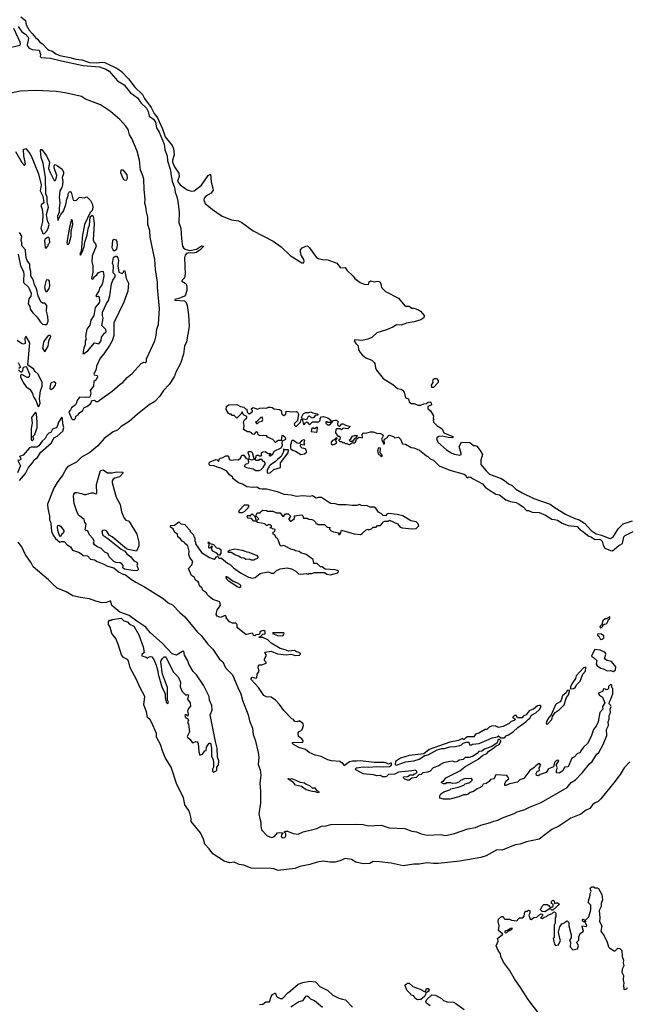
# Model space of a CAD drawing. Extents: x 2029826 to 2248070, y 228728 to 402406.
# Tile 187 of 256: x 2135032 to 2141760, y 308307 to 319212. Entities that reach past the tile are written whole.
import ezdxf

# ---------------------------------------------------------------- set-up
doc = ezdxf.new("R2010")
doc.units = 0

msp = doc.modelspace()

# ---------------------------------------------------------------- linework, layer by layer
at = {"layer": '0CON10XD'}
for points in [[(2135046, 319245), (2135097, 319205), (2135105, 319155), (2135138, 319095), (2135171, 319061), (2135205, 319014), (2135227, 318997), (2135255, 318962), (2135284, 318944), (2135338, 318885), (2135355, 318874), (2135388, 318868), (2135430, 318835), (2135475, 318816), (2135587, 318793), (2135654, 318775), (2135719, 318769), (2135805, 318739), (2135885, 318734), (2135945, 318742), (2135975, 318737), (2136118, 318668), (2136158, 318638), (2136236, 318556), (2136306, 318465), (2136390, 318385), (2136415, 318340), (2136488, 318238), (2136519, 318175), (2136556, 318126), (2136613, 318005), (2136641, 317915), (2136719, 317819), (2136734, 317785), (2136742, 317715), (2136724, 317655), (2136724, 317635), (2136745, 317582), (2136792, 317512), (2136796, 317475), (2136780, 317425), (2136785, 317411), (2136808, 317385), (2136885, 317327), (2136935, 317312), (2136965, 317316), (2137045, 317378), (2137118, 317485), (2137145, 317502), (2137152, 317415), (2137172, 317345), (2137173, 317325), (2137150, 317290), (2137094, 317256), (2137074, 317235), (2137069, 317215), (2137085, 317175), (2137165, 317110), (2137275, 317038), (2137376, 316995), (2137455, 316984), (2137491, 316965), (2137615, 316875), (2137840, 316760), (2137926, 316696), (2138025, 316599), (2138155, 316518), (2138175, 316520), (2138180, 316535), (2138178, 316555), (2138149, 316605), (2138140, 316640), (2138142, 316665), (2138158, 316685), (2138200, 316705), (2138217, 316707), (2138242, 316685), (2138319, 316579), (2138338, 316568), (2138385, 316556), (2138445, 316552), (2138545, 316516), (2138583, 316463), (2138636, 316466), (2138655, 316438), (2138725, 316370), (2138743, 316345), (2138802, 316302), (2138845, 316282), (2138895, 316280), (2138902, 316308), (2138915, 316320), (2138932, 316318), (2138955, 316308), (2138995, 316317), (2139015, 316313), (2139030, 316285), (2139038, 316245), (2139082, 316202), (2139225, 316128), (2139295, 316042), (2139305, 316038), (2139345, 316040), (2139375, 316018), (2139396, 316016), (2139447, 315997), (2139470, 315985), (2139510, 315935), (2139505, 315910), (2139475, 315887), (2139400, 315865), (2139315, 315852), (2139255, 315830), (2139205, 315831), (2139164, 315806), (2139095, 315776), (2138986, 315744), (2138929, 315691), (2138887, 315673), (2138825, 315661), (2138743, 315665), (2138736, 315655), (2138753, 315625), (2138779, 315599), (2138782, 315555), (2138800, 315525), (2138827, 315495), (2138865, 315467), (2138930, 315440), (2138957, 315417), (2138965, 315405), (2138970, 315355), (2138981, 315329), (2139055, 315240), (2139165, 315171), (2139215, 315127), (2139255, 315121), (2139270, 315110), (2139288, 315088), (2139305, 315026), (2139335, 315012), (2139345, 314980), (2139365, 314963), (2139395, 314962), (2139445, 314942), (2139475, 314942), (2139505, 314958), (2139535, 314960), (2139553, 314977), (2139575, 314980), (2139587, 314967), (2139590, 314945), (2139552, 314928), (2139550, 314905), (2139579, 314879), (2139612, 314825), (2139610, 314795), (2139620, 314785), (2139610, 314775), (2139612, 314755), (2139654, 314715), (2139711, 314681), (2139728, 314635), (2139827, 314595), (2139828, 314585), (2139818, 314582), (2139775, 314585), (2139710, 314600), (2139672, 314595), (2139654, 314586), (2139648, 314575), (2139663, 314535), (2139759, 314449), (2139815, 314411), (2139845, 314399), (2139905, 314391), (2139920, 314395), (2139919, 314409), (2139898, 314485), (2139925, 314533), (2140015, 314530), (2140055, 314498), (2140075, 314497), (2140095, 314488), (2140131, 314441), (2140156, 314395), (2140137, 314335), (2140139, 314285), (2140196, 314215), (2140235, 314179), (2140362, 314132), (2140400, 314110), (2140445, 314073), (2140485, 314053), (2140525, 314012), (2140595, 313973), (2140725, 313911), (2140905, 313845), (2140960, 313805), (2141077, 313735), (2141177, 313687), (2141225, 313672), (2141286, 313636), (2141358, 313555), (2141415, 313519), (2141475, 313503), (2141555, 313469), (2141575, 313468), (2141605, 313487), (2141657, 313575), (2141715, 313627), (2141818, 313662)], [(2134937, 318907), (2135035, 318929), (2135040, 318945), (2135036, 318965), (2134967, 319115)], [(2135015, 319135), (2135057, 319077), (2135095, 319052), (2135125, 319020), (2135129, 319005), (2135115, 318935), (2135121, 318915), (2135135, 318898), (2135168, 318882), (2135248, 318875), (2135263, 318825), (2135258, 318805), (2135270, 318795), (2135374, 318786), (2135495, 318757), (2135735, 318706), (2135915, 318690), (2135987, 318665), (2136021, 318641), (2136115, 318534), (2136189, 318489), (2136256, 318406), (2136335, 318347), (2136378, 318288), (2136435, 318231), (2136455, 318194), (2136465, 318145), (2136515, 318109), (2136535, 318079), (2136546, 318016), (2136575, 317966), (2136630, 317835), (2136638, 317772)], [(2135450, 317595), (2135503, 317555), (2135518, 317525), (2135518, 317505), (2135503, 317465), (2135510, 317425), (2135506, 317385), (2135498, 317355), (2135477, 317315), (2135470, 317245), (2135476, 317185), (2135468, 317125), (2135470, 317080), (2135452, 317035), (2135455, 316990), (2135487, 317055), (2135517, 317093), (2135541, 317165), (2135552, 317225), (2135570, 317265), (2135570, 317285), (2135575, 317300), (2135585, 317308), (2135596, 317306), (2135607, 317287), (2135625, 317212), (2135635, 317208), (2135660, 317215), (2135695, 317248), (2135745, 317238), (2135775, 317250), (2135815, 317208), (2135836, 317166), (2135840, 317135), (2135835, 317100), (2135812, 317075), (2135748, 316945), (2135723, 316805), (2135720, 316730), (2135712, 316648), (2135697, 316615), (2135705, 316604), (2135725, 316638), (2135744, 316695), (2135752, 316748), (2135779, 316825), (2135789, 316895), (2135806, 316935), (2135812, 317028), (2135835, 317048), (2135846, 317035), (2135858, 316955), (2135844, 316775), (2135851, 316751), (2135871, 316731), (2135877, 316705), (2135834, 316596), (2135829, 316535), (2135843, 316485), (2135842, 316415), (2135827, 316345), (2135835, 316337), (2135845, 316344), (2135861, 316369), (2135886, 316385), (2135905, 316411), (2135945, 316428), (2135955, 316422), (2135964, 316375), (2135949, 316295), (2135942, 316275), (2135915, 316239), (2135909, 316211), (2135873, 316153), (2135885, 316148), (2135902, 316152), (2135913, 316143), (2135916, 316094), (2135910, 316075), (2135867, 316025), (2135853, 315935), (2135821, 315885), (2135810, 315830), (2135776, 315785), (2135760, 315705), (2135768, 315675), (2135757, 315655), (2135756, 315615), (2135741, 315575), (2135732, 315515), (2135745, 315510), (2135750, 315520), (2135785, 315544), (2135855, 315628), (2135865, 315632), (2135908, 315622), (2135932, 315655), (2135938, 315695), (2135970, 315740), (2135990, 315755), (2135985, 315781), (2135941, 315825), (2135956, 315905), (2135947, 315937), (2135947, 315973), (2135992, 316068), (2136016, 316104), (2136030, 316155), (2136047, 316285), (2136064, 316326), (2136090, 316365), (2136090, 316385), (2136067, 316407), (2136072, 316485), (2136061, 316515), (2136063, 316535), (2136072, 316578), (2136090, 316595), (2136105, 316593), (2136120, 316575), (2136126, 316546), (2136117, 316485), (2136130, 316415), (2136165, 316402), (2136180, 316415), (2136185, 316430), (2136195, 316430), (2136212, 316345), (2136238, 316295), (2136229, 316205), (2136185, 316084), (2136074, 315856), (2136074, 315715), (2136054, 315655), (2136027, 315603), (2135965, 315510), (2135924, 315465), (2135881, 315375), (2135877, 315343), (2135852, 315285), (2135858, 315278), (2135890, 315270), (2135892, 315255), (2135877, 315225), (2135853, 315205), (2135847, 315155), (2135813, 315107), (2135818, 315075), (2135807, 315033), (2135795, 315028), (2135775, 315032), (2135755, 315028), (2135695, 315030), (2135668, 314995), (2135662, 314968), (2135648, 314945), (2135607, 314913), (2135595, 314890), (2135575, 314870), (2135605, 314794), (2135615, 314784), (2135638, 314785), (2135649, 314795), (2135655, 314820), (2135680, 314835), (2135697, 314863), (2135728, 314882), (2135744, 314916), (2135775, 314930), (2135818, 314962), (2135830, 314995), (2135859, 314999), (2135875, 314982), (2135895, 314984), (2135915, 314997), (2136055, 315099), (2136143, 315177), (2136175, 315195), (2136221, 315249), (2136276, 315294), (2136375, 315406), (2136405, 315419), (2136425, 315416), (2136435, 315424), (2136436, 315455), (2136528, 315655), (2136541, 315715), (2136550, 315785), (2136569, 315841), (2136579, 316015), (2136557, 316245), (2136559, 316305), (2136534, 316445), (2136527, 316557), (2136476, 316805), (2136471, 316875), (2136450, 316945), (2136449, 317025), (2136434, 317085), (2136430, 317145), (2136417, 317177), (2136422, 317225), (2136408, 317332), (2136405, 317445), (2136392, 317495), (2136369, 317545), (2136357, 317655), (2136331, 317755), (2136274, 317895), (2136247, 317937), (2136231, 317995), (2136205, 318032), (2136139, 318105), (2136037, 318195), (2135925, 318268), (2135762, 318332), (2135715, 318360), (2135535, 318403), (2135435, 318416), (2135215, 318429), (2135035, 318422), (2134935, 318398)], [(2134985, 317753), (2135055, 317630), (2135085, 317598), (2135096, 317615), (2135076, 317705), (2135073, 317775), (2135098, 317785), (2135145, 317729), (2135160, 317705), (2135240, 317505), (2135268, 317385), (2135260, 317315), (2135289, 317259), (2135298, 317185), (2135274, 317166), (2135267, 317153), (2135279, 317115), (2135286, 317046), (2135283, 316977), (2135265, 316905), (2135286, 316846), (2135295, 316840), (2135308, 316845), (2135334, 316876), (2135348, 316905), (2135357, 316945), (2135340, 316985), (2135330, 317055), (2135351, 317135), (2135336, 317195), (2135336, 317245), (2135321, 317285), (2135316, 317465), (2135292, 317622), (2135269, 317685), (2135263, 317765), (2135270, 317775), (2135278, 317775), (2135329, 317705), (2135360, 317635), (2135352, 317565), (2135368, 317518), (2135415, 317432), (2135425, 317430), (2135431, 317439), (2135444, 317485), (2135415, 317570), (2135412, 317595), (2135425, 317610), (2135450, 317595)], [(2136638, 317772), (2136663, 317705), (2136670, 317650), (2136702, 317545), (2136704, 317505), (2136721, 317425), (2136745, 317355), (2136753, 317303), (2136772, 317252), (2136782, 317202), (2136797, 317075), (2136795, 316965), (2136817, 316905), (2136824, 316785), (2136835, 316704), (2136845, 316685), (2136865, 316669), (2136915, 316655), (2136988, 316672), (2137045, 316706), (2137071, 316705), (2137025, 316659), (2136987, 316635), (2136955, 316627), (2136905, 316630), (2136877, 316623), (2136863, 316605), (2136855, 316575), (2136864, 316395), (2136855, 316352), (2136828, 316325), (2136826, 316315), (2136865, 316295), (2136874, 316284), (2136882, 316255), (2136883, 316215), (2136866, 316164), (2136855, 316152), (2136795, 316124), (2136750, 316115), (2136750, 316105), (2136855, 316098), (2136875, 316080), (2136887, 316047), (2136902, 315945), (2136908, 315815), (2136880, 315645), (2136858, 315595), (2136844, 315506), (2136812, 315405), (2136763, 315315), (2136742, 315255), (2136685, 315171), (2136625, 315104), (2136581, 315039), (2136527, 314983), (2136465, 314945), (2136336, 314845), (2136245, 314763), (2136155, 314707), (2136113, 314667), (2136065, 314648), (2135967, 314575), (2135897, 314493), (2135810, 314420), (2135715, 314366), (2135659, 314311), (2135566, 314265), (2135549, 314245), (2135509, 314171), (2135445, 314085), (2135410, 314025), (2135341, 313845), (2135343, 313797), (2135362, 313715), (2135363, 313675), (2135376, 313635), (2135384, 313545), (2135401, 313505), (2135427, 313465), (2135475, 313426), (2135495, 313433), (2135525, 313432), (2135556, 313395), (2135595, 313374), (2135618, 313338), (2135695, 313311), (2135735, 313279), (2135783, 313273), (2135817, 313237), (2135860, 313230), (2135890, 313210), (2135965, 313183), (2136005, 313161), (2136075, 313142), (2136125, 313097), (2136165, 313075), (2136203, 313063), (2136271, 313011), (2136317, 312983), (2136412, 312932), (2136620, 312800), (2136677, 312755), (2136722, 312732), (2136803, 312645), (2136859, 312599), (2136965, 312475), (2136995, 312431), (2137042, 312392), (2137116, 312295), (2137169, 312239), (2137245, 312131), (2137282, 312102), (2137311, 312035), (2137388, 311955), (2137446, 311815), (2137480, 311745), (2137497, 311675), (2137562, 311515), (2137576, 311445), (2137608, 311365), (2137618, 311295), (2137638, 311238), (2137674, 311095), (2137680, 311045), (2137672, 310965), (2137693, 310903), (2137703, 310845), (2137690, 310755), (2137698, 310665), (2137698, 310535), (2137681, 310415), (2137689, 310365), (2137703, 310325), (2137701, 310285), (2137709, 310239), (2137773, 310175), (2137825, 310156), (2137854, 310165), (2137885, 310207), (2137905, 310211), (2137947, 310207), (2137929, 310185), (2137926, 310165), (2137935, 310154), (2137955, 310150), (2137972, 310158), (2137980, 310175), (2137978, 310198), (2137958, 310215), (2137975, 310226), (2137998, 310225), (2138058, 310198), (2138115, 310192), (2138172, 310218), (2138320, 310255), (2138375, 310280), (2138426, 310284), (2138475, 310297), (2138745, 310304), (2138835, 310298), (2138895, 310285), (2139035, 310290), (2139123, 310263), (2139295, 310253), (2139375, 310224), (2139426, 310216), (2139478, 310195), (2139545, 310181), (2139695, 310188), (2139738, 310178), (2139765, 310179), (2139845, 310198), (2139995, 310252), (2140077, 310265), (2140137, 310293), (2140245, 310321), (2140283, 310337), (2140326, 310345), (2140378, 310372), (2140505, 310419), (2140541, 310439), (2140624, 310465), (2140675, 310490), (2140805, 310543), (2141095, 310708), (2141137, 310763), (2141185, 310795), (2141265, 310875), (2141340, 310970), (2141372, 310995), (2141424, 311076), (2141445, 311096), (2141492, 311185), (2141534, 311285), (2141528, 311352), (2141550, 311395), (2141548, 311435), (2141560, 311465), (2141558, 311505), (2141572, 311535), (2141568, 311575), (2141580, 311605), (2141575, 311620), (2141560, 311635), (2141563, 311657), (2141579, 311685), (2141598, 311745), (2141600, 311805), (2141590, 311815), (2141587, 311837), (2141575, 311850), (2141553, 311827), (2141550, 311805), (2141540, 311795), (2141525, 311790), (2141517, 311797), (2141495, 311800), (2141490, 311775), (2141442, 311755), (2141440, 311745), (2141451, 311731), (2141485, 311710), (2141510, 311645), (2141484, 311606), (2141490, 311575), (2141455, 311540), (2141437, 311435), (2141414, 311386), (2141385, 311352), (2141360, 311275), (2141317, 311195), (2141275, 311157), (2141244, 311116), (2141237, 311095), (2141205, 311081), (2141175, 311048), (2141146, 311035), (2141105, 310937), (2141065, 310934), (2141046, 310894), (2141005, 310868), (2140975, 310870), (2140974, 310905), (2140988, 310925), (2140972, 310955), (2141000, 311005), (2140995, 311010), (2140975, 311009), (2140954, 310985), (2140942, 310938), (2140886, 310915), (2140863, 310875), (2140795, 310852), (2140775, 310838), (2140755, 310842), (2140751, 310865), (2140763, 310885), (2140788, 310895), (2140784, 310925), (2140801, 310955), (2140788, 310975), (2140775, 310972), (2140745, 310950), (2140730, 310930), (2140679, 310895), (2140615, 310809), (2140568, 310792), (2140545, 310768), (2140455, 310749), (2140415, 310730), (2140405, 310730), (2140402, 310745), (2140415, 310778), (2140447, 310805), (2140438, 310828), (2140425, 310840), (2140310, 310850), (2140301, 310845), (2140285, 310806), (2140245, 310797), (2140230, 310775), (2140195, 310754), (2140162, 310745), (2140154, 310725), (2140135, 310710), (2140097, 310693), (2140055, 310664), (2140018, 310652), (2139997, 310635), (2139975, 310627), (2139945, 310626), (2139895, 310606), (2139795, 310581), (2139725, 310580), (2139685, 310592), (2139682, 310615), (2139695, 310638), (2139728, 310662), (2139795, 310683), (2139805, 310692), (2139885, 310711), (2139951, 310735), (2139965, 310748), (2140005, 310760), (2140027, 310775), (2140047, 310795), (2140035, 310807), (2140005, 310803), (2139965, 310810), (2139914, 310786), (2139895, 310768), (2139865, 310758), (2139823, 310753), (2139805, 310760), (2139755, 310760), (2139745, 310750), (2139725, 310750), (2139700, 310765), (2139715, 310780), (2139725, 310780), (2139750, 310815), (2139905, 310893), (2139961, 310939), (2140108, 311022), (2140155, 311063), (2140204, 311086), (2140225, 311111), (2140268, 311135), (2140309, 311171), (2140340, 311185), (2140360, 311215), (2140360, 311225), (2140342, 311242), (2140325, 311238), (2140317, 311203), (2140258, 311162), (2140178, 311132), (2140150, 311110), (2140114, 311106), (2140096, 311084), (2140045, 311052), (2140005, 311039), (2139965, 311040), (2139941, 311019), (2139898, 311012), (2139880, 310995), (2139855, 310988), (2139825, 311000), (2139775, 310993), (2139725, 310980), (2139690, 310965), (2139672, 310948), (2139610, 310925), (2139575, 310890), (2139552, 310878), (2139495, 310870), (2139477, 310853), (2139452, 310848), (2139422, 310818), (2139375, 310812), (2139345, 310790), (2139325, 310790), (2139295, 310800), (2139280, 310815), (2139280, 310825), (2139325, 310830), (2139355, 310850), (2139395, 310850), (2139405, 310860), (2139418, 310862), (2139430, 310875), (2139430, 310885), (2139415, 310902), (2139375, 310893), (2139225, 310880), (2139185, 310857), (2139115, 310851), (2139095, 310830), (2139085, 310828), (2139048, 310828), (2139025, 310842), (2138985, 310837), (2138948, 310848), (2138835, 310859), (2138754, 310904), (2138750, 310915), (2138760, 310925), (2138835, 310938), (2138894, 310934), (2138985, 310941), (2139055, 310936), (2139125, 310940), (2139150, 310955), (2139150, 310975), (2139145, 310980), (2139115, 310968), (2139085, 310982), (2139064, 310984), (2138955, 310986), (2138805, 311002), (2138761, 310999), (2138715, 311001), (2138685, 310994), (2138625, 310950), (2138620, 310965), (2138605, 310980), (2138595, 310980), (2138577, 310997), (2138485, 311004), (2138444, 311014), (2138370, 311050), (2138305, 311065), (2138237, 311097), (2138195, 311128), (2138122, 311152), (2138065, 311183), (2138052, 311195), (2138054, 311206), (2138158, 311212), (2138172, 311218), (2138172, 311225), (2138155, 311247), (2138118, 311275), (2138114, 311315), (2138125, 311330), (2138149, 311341), (2138158, 311352), (2138173, 311395), (2138172, 311415), (2138130, 311445), (2138104, 311436), (2138079, 311439), (2138065, 311460), (2138045, 311470), (2137955, 311560), (2137907, 311627), (2137864, 311674), (2137815, 311710), (2137765, 311711), (2137735, 311727), (2137676, 311816), (2137594, 311904)], [(2136205, 317432), (2136190, 317435), (2136175, 317460), (2136152, 317515), (2136155, 317550), (2136175, 317548), (2136218, 317495), (2136220, 317455), (2136215, 317440), (2136205, 317432)], [(2135565, 316719), (2135578, 316735), (2135602, 316815), (2135600, 316875), (2135619, 316945), (2135615, 316990), (2135605, 317000), (2135582, 316915), (2135555, 316745), (2135556, 316726), (2135565, 316719)], [(2135305, 315835), (2135325, 315837), (2135335, 315845), (2135346, 315875), (2135343, 315925), (2135327, 315985), (2135332, 316045), (2135311, 316071), (2135284, 316074), (2135265, 316087), (2135237, 316155), (2135216, 316235), (2135194, 316275), (2135186, 316325), (2135154, 316375), (2135156, 316424), (2135144, 316465), (2135144, 316505), (2135116, 316545), (2135108, 316565), (2135099, 316605), (2135096, 316665), (2135059, 316705), (2135056, 316715), (2135056, 316745), (2135048, 316765), (2135054, 316815), (2135030, 316855)], [(2135325, 316682), (2135342, 316705), (2135349, 316731), (2135366, 316745), (2135362, 316785), (2135355, 316800), (2135345, 316803), (2135315, 316783), (2135308, 316765), (2135314, 316685), (2135325, 316682)], [(2136075, 316652), (2136065, 316662), (2136056, 316686), (2136062, 316765), (2136075, 316780), (2136097, 316775), (2136106, 316755), (2136110, 316715), (2136102, 316668), (2136085, 316653), (2136075, 316652)], [(2135016, 316616), (2135042, 316485), (2135074, 316425), (2135079, 316385), (2135073, 316333), (2135075, 316303), (2135129, 316249), (2135160, 316185), (2135155, 316150), (2135131, 316119), (2135124, 316065), (2135144, 316035), (2135146, 316005), (2135176, 315965), (2135225, 315918), (2135261, 315861), (2135285, 315840), (2135305, 315835)], [(2135325, 316200), (2135335, 316203), (2135357, 316235), (2135365, 316265), (2135363, 316315), (2135355, 316327), (2135338, 316332), (2135324, 316326), (2135307, 316255), (2135315, 316212), (2135325, 316200)], [(2135245, 314927), (2135260, 314965), (2135250, 315015), (2135263, 315103), (2135279, 315155), (2135282, 315195), (2135235, 315285), (2135203, 315315), (2135183, 315345), (2135120, 315385), (2135142, 315635), (2135105, 315702), (2135095, 315700), (2135089, 315685), (2135094, 315625), (2135075, 315619), (2135051, 315625), (2135005, 315661)], [(2135305, 315538), (2135315, 315542), (2135347, 315595), (2135354, 315655), (2135374, 315695), (2135376, 315706), (2135370, 315715), (2135355, 315716), (2135341, 315705), (2135303, 315655), (2135296, 315636), (2135284, 315575), (2135305, 315538)], [(2135016, 315415), (2135040, 315365), (2135022, 315348)], [(2135020, 315335), (2135045, 315310), (2135066, 315324), (2135070, 315355), (2135078, 315365), (2135095, 315373), (2135108, 315368), (2135141, 315285), (2135135, 315258), (2135125, 315248), (2135115, 315248), (2135055, 315282), (2135040, 315275), (2135042, 315255), (2135070, 315195), (2135102, 315145), (2135145, 315120), (2135175, 315074), (2135184, 315035), (2135210, 314995), (2135221, 314965), (2135231, 314931), (2135245, 314927)], [(2135375, 315117), (2135385, 315120), (2135405, 315135), (2135429, 315165), (2135430, 315185), (2135415, 315202), (2135386, 315195), (2135372, 315178), (2135367, 315127), (2135375, 315117)], [(2139615, 315140), (2139595, 315140), (2139590, 315165), (2139610, 315195), (2139608, 315215), (2139615, 315230), (2139625, 315238), (2139647, 315237), (2139667, 315217), (2139667, 315193), (2139615, 315140)], [(2137594, 311904), (2137593, 311917), (2137605, 311930), (2137645, 311919), (2137656, 311924), (2137662, 311965), (2137683, 311997), (2137674, 312035), (2137675, 312060), (2137685, 312068), (2137713, 312067), (2137760, 312085), (2137760, 312095), (2137742, 312115), (2137742, 312135), (2137762, 312165), (2137762, 312182), (2137748, 312195), (2137745, 312208), (2137815, 312219), (2137885, 312190), (2137985, 312179), (2138035, 312184), (2138085, 312169), (2138130, 312175), (2138140, 312185), (2138138, 312195), (2138115, 312208), (2138095, 312210), (2138076, 312226), (2138008, 312218), (2137970, 312235), (2137915, 312248), (2137815, 312308), (2137780, 312345), (2137725, 312370), (2137685, 312370), (2137682, 312378), (2137698, 312382), (2137722, 312408), (2137748, 312412), (2137750, 312435), (2137735, 312448), (2137705, 312440), (2137692, 312428), (2137690, 312415), (2137678, 312402), (2137645, 312400), (2137635, 312390), (2137622, 312392), (2137617, 312407), (2137605, 312418), (2137548, 312402), (2137535, 312403), (2137448, 312475), (2137440, 312485), (2137440, 312515), (2137425, 312530), (2137388, 312528), (2137354, 312544), (2137325, 312580), (2137310, 312585), (2137320, 312595), (2137315, 312608), (2137295, 312610), (2137255, 312593), (2137217, 312607), (2137208, 312625), (2137218, 312675), (2137256, 312725), (2137247, 312765), (2137172, 312792), (2137125, 312828), (2137106, 312846), (2137100, 312865), (2137066, 312886), (2137057, 312897), (2137052, 312915), (2137022, 312942), (2137016, 312975), (2137009, 312985), (2136980, 313005), (2136966, 313036), (2136935, 313058), (2136902, 313135), (2136937, 313173), (2136947, 313213), (2136919, 313249), (2136904, 313285), (2136907, 313327), (2136892, 313385), (2136861, 313411), (2136852, 313425), (2136832, 313435), (2136814, 313464), (2136782, 313485), (2136778, 313515), (2136751, 313531), (2136730, 313575), (2136702, 313592), (2136700, 313605), (2136705, 313610), (2136747, 313613), (2136795, 313650), (2136815, 313630), (2136865, 313620), (2136870, 313605), (2136920, 313555), (2136920, 313545), (2136957, 313507), (2136960, 313485), (2136970, 313475), (2136970, 313435), (2136977, 313427), (2136978, 313408), (2137045, 313312), (2137134, 313254), (2137185, 313238), (2137196, 313244), (2137210, 313265), (2137225, 313270), (2137235, 313250), (2137265, 313250), (2137332, 313192), (2137364, 313174), (2137400, 313140), (2137477, 313085), (2137565, 313038), (2137605, 313027), (2137638, 313035), (2137695, 313078), (2137725, 313087), (2137785, 313098), (2137815, 313082), (2137845, 313083), (2137872, 313108), (2137915, 313132), (2137995, 313142), (2138041, 313131), (2138090, 313105), (2138120, 313075), (2138145, 313070), (2138205, 313078), (2138225, 313072), (2138235, 313080), (2138265, 313078), (2138295, 313088), (2138405, 313090), (2138433, 313073), (2138474, 313064), (2138553, 313087), (2138560, 313105), (2138552, 313112), (2138525, 313120), (2138415, 313128), (2138382, 313152), (2138363, 313153), (2138325, 313188), (2138290, 313190), (2138282, 313235), (2138258, 313248), (2138205, 313290), (2138145, 313308), (2138125, 313324), (2138085, 313329), (2138075, 313337), (2138035, 313347), (2137957, 313387), (2137925, 313382), (2137915, 313388), (2137895, 313452), (2137885, 313468), (2137870, 313475), (2137858, 313508), (2137840, 313515), (2137840, 313535), (2137857, 313543), (2137860, 313565), (2137832, 313572), (2137825, 313580), (2137800, 313585), (2137820, 313595), (2137820, 313605), (2137810, 313615), (2137785, 313620), (2137775, 313610), (2137765, 313610), (2137747, 313627), (2137665, 313642), (2137645, 313660), (2137625, 313660), (2137598, 313688), (2137563, 313693), (2137550, 313705), (2137555, 313720), (2137575, 313720), (2137588, 313712), (2137592, 313728), (2137605, 313740), (2137638, 313708), (2137642, 313682), (2137655, 313670), (2137667, 313673), (2137678, 313685), (2137650, 313715), (2137652, 313738), (2137665, 313750), (2137695, 313750), (2137703, 313767), (2137725, 313780), (2137765, 313778), (2137775, 313770), (2137835, 313768), (2137875, 313750), (2137915, 313750), (2137945, 313710), (2137958, 313712), (2137975, 313740), (2138005, 313738), (2138030, 313715), (2138028, 313702), (2138010, 313685), (2138010, 313675), (2138025, 313660), (2138035, 313660), (2138072, 313685), (2138078, 313708), (2138072, 313718), (2138155, 313728), (2138167, 313717), (2138175, 313690), (2138215, 313692), (2138235, 313680), (2138267, 313677), (2138285, 313670), (2138308, 313648), (2138312, 313632), (2138325, 313630), (2138335, 313620), (2138405, 313620), (2138435, 313590), (2138468, 313588), (2138460, 313575), (2138482, 313552), (2138505, 313540), (2138565, 313530), (2138570, 313525), (2138560, 313515), (2138565, 313510), (2138575, 313510), (2138585, 313520), (2138595, 313560), (2138735, 313518), (2138805, 313512), (2138825, 313522), (2138868, 313562), (2138885, 313568), (2138895, 313562), (2138927, 313573), (2138945, 313590), (2138978, 313592), (2138995, 313610), (2139025, 313610), (2139050, 313635), (2139055, 313650), (2139075, 313658), (2139115, 313660), (2139125, 313670), (2139215, 313628), (2139245, 313590), (2139265, 313583), (2139374, 313574), (2139422, 313578), (2139450, 313605), (2139445, 313630), (2139421, 313651), (2139362, 313662), (2139275, 313719), (2139213, 313733), (2139116, 313744), (2139098, 313735), (2139082, 313718), (2139055, 313720), (2139039, 313739), (2139005, 313758), (2138975, 313803), (2138955, 313813), (2138914, 313814), (2138879, 313829), (2138815, 313832), (2138795, 313842), (2138763, 313833), (2138715, 313830), (2138645, 313840), (2138565, 313840), (2138525, 313852), (2138474, 313854), (2138375, 313921), (2138335, 313921), (2138314, 313914), (2138275, 313937), (2138245, 313932), (2138165, 313937), (2138095, 313930), (2138036, 313946), (2137960, 313955), (2137899, 313979), (2137795, 314006), (2137765, 314012), (2137715, 314011), (2137688, 314018), (2137656, 314036), (2137615, 314030), (2137545, 314037), (2137497, 314067), (2137453, 314083), (2137392, 314132), (2137390, 314145), (2137355, 314170), (2137325, 314212), (2137260, 314245), (2137220, 314255), (2137185, 314272), (2137140, 314275), (2137130, 314285), (2137130, 314305), (2137140, 314315), (2137205, 314340), (2137218, 314338), (2137235, 314320), (2137240, 314345), (2137250, 314355), (2137275, 314360), (2137315, 314380), (2137335, 314380), (2137347, 314367), (2137352, 314342), (2137372, 314332), (2137425, 314340), (2137455, 314338), (2137478, 314355), (2137492, 314388), (2137515, 314390), (2137537, 314357), (2137560, 314345), (2137563, 314323), (2137570, 314315), (2137558, 314292), (2137535, 314290), (2137520, 314275), (2137520, 314265), (2137543, 314253), (2137617, 314237), (2137648, 314218), (2137685, 314218), (2137703, 314227), (2137730, 314255), (2137730, 314265), (2137750, 314285), (2137750, 314305), (2137738, 314318), (2137725, 314320), (2137715, 314340), (2137685, 314340), (2137675, 314330), (2137645, 314330), (2137640, 314355), (2137648, 314362), (2137652, 314388), (2137675, 314390), (2137685, 314380), (2137705, 314380), (2137710, 314385), (2137710, 314415), (2137723, 314427), (2137755, 314430), (2137775, 314410), (2137808, 314408), (2137808, 314402), (2137790, 314385), (2137805, 314380), (2137835, 314400), (2137850, 314435), (2137928, 314472), (2137942, 314498), (2137938, 314525), (2137942, 314548), (2137978, 314565), (2137978, 314578), (2137968, 314588), (2137950, 314605), (2137933, 314607), (2137928, 314552), (2137895, 314550), (2137865, 314530), (2137835, 314562), (2137777, 314587), (2137765, 314608), (2137695, 314604), (2137673, 314613), (2137667, 314637), (2137655, 314648), (2137641, 314639), (2137625, 314618), (2137602, 314625), (2137597, 314637), (2137575, 314647), (2137555, 314648), (2137510, 314675), (2137518, 314715), (2137511, 314759), (2137521, 314779), (2137547, 314803), (2137548, 314818), (2137510, 314835), (2137495, 314870), (2137480, 314845), (2137435, 314800), (2137408, 314828), (2137385, 314830), (2137372, 314842), (2137353, 314843), (2137342, 314852), (2137318, 314895), (2137323, 314927), (2137344, 314946), (2137435, 314949), (2137475, 314930), (2137515, 314920), (2137532, 314902), (2137548, 314898), (2137552, 314865), (2137565, 314850), (2137575, 314848), (2137608, 314872), (2137610, 314885), (2137600, 314895), (2137600, 314905), (2137615, 314918), (2137665, 314900), (2137689, 314911), (2137734, 314914), (2137765, 314908), (2137785, 314920), (2137805, 314920), (2137826, 314916), (2137851, 314901), (2137906, 314896), (2137928, 314885), (2137933, 314843), (2137955, 314828), (2137978, 314842), (2137983, 314877), (2138055, 314870), (2138095, 314872), (2138106, 314866), (2138117, 314845), (2138107, 314773), (2138072, 314735), (2138073, 314723), (2138085, 314710), (2138095, 314710), (2138140, 314755), (2138150, 314785), (2138160, 314790), (2138152, 314805), (2138175, 314849), (2138205, 314862), (2138235, 314862), (2138255, 314870), (2138277, 314857), (2138325, 314846), (2138337, 314833), (2138303, 314827), (2138288, 314805), (2138275, 314800), (2138263, 314803), (2138245, 314820), (2138225, 314818), (2138208, 314782), (2138160, 314790), (2138162, 314772)], [(2135175, 314553), (2135187, 314565), (2135178, 314595), (2135201, 314619), (2135224, 314695), (2135226, 314755), (2135216, 314846), (2135205, 314867), (2135163, 314805), (2135170, 314745), (2135160, 314685), (2135160, 314565), (2135162, 314555), (2135175, 314553)], [(2135030, 314110), (2135095, 314185), (2135128, 314252), (2135175, 314304), (2135192, 314338), (2135230, 314365), (2135262, 314418), (2135383, 314525), (2135410, 314580), (2135445, 314599), (2135508, 314655), (2135522, 314695), (2135509, 314735), (2135505, 314798), (2135493, 314807), (2135463, 314755), (2135448, 314705), (2135435, 314692), (2135395, 314678), (2135375, 314640), (2135355, 314632), (2135331, 314609), (2135312, 314575), (2135281, 314545), (2135245, 314492), (2135223, 314477), (2135158, 314478), (2135140, 314470), (2135069, 314391), (2135030, 314375), (2135042, 314362), (2135046, 314345), (2135033, 314333), (2135010, 314330), (2135035, 314280), (2135037, 314265), (2135008, 314195)], [(2137665, 314740), (2137685, 314760), (2137718, 314765), (2137722, 314785), (2137715, 314810), (2137702, 314808), (2137658, 314762), (2137642, 314758), (2137655, 314740), (2137665, 314740)], [(2138162, 314772), (2138175, 314730), (2138188, 314732), (2138190, 314745), (2138215, 314760), (2138230, 314735), (2138245, 314728), (2138275, 314760), (2138345, 314760), (2138357, 314773), (2138360, 314795), (2138372, 314815), (2138392, 314818), (2138445, 314802), (2138477, 314775), (2138478, 314762), (2138465, 314750), (2138445, 314750), (2138435, 314760), (2138422, 314758), (2138420, 314745), (2138440, 314725), (2138466, 314724), (2138506, 314774), (2138525, 314777), (2138538, 314775), (2138560, 314755), (2138550, 314745), (2138550, 314725), (2138565, 314710), (2138575, 314710), (2138600, 314735), (2138614, 314736), (2138640, 314720), (2138690, 314705), (2138665, 314680), (2138615, 314690), (2138595, 314670), (2138585, 314680), (2138545, 314682), (2138532, 314675), (2138528, 314635), (2138555, 314600), (2138568, 314598), (2138580, 314585), (2138578, 314562), (2138560, 314555), (2138575, 314540), (2138595, 314540), (2138605, 314530), (2138625, 314530), (2138635, 314520), (2138655, 314520), (2138675, 314508), (2138685, 314508), (2138715, 314530), (2138724, 314524), (2138740, 314525), (2138750, 314535), (2138762, 314568), (2138778, 314582), (2138792, 314588), (2138828, 314582), (2138823, 314617), (2138835, 314632), (2138845, 314638), (2138865, 314632), (2138915, 314646), (2138946, 314646), (2138985, 314632), (2139025, 314630), (2139052, 314615), (2139056, 314604), (2139038, 314565), (2139065, 314510), (2139070, 314515), (2139068, 314555), (2139072, 314565), (2139106, 314584), (2139113, 314605), (2139125, 314610), (2139170, 314595), (2139185, 314580), (2139225, 314588), (2139247, 314565), (2139270, 314515), (2139305, 314510), (2139365, 314473), (2139395, 314470), (2139458, 314445), (2139515, 314402), (2139535, 314380), (2139550, 314375), (2139577, 314347), (2139615, 314332), (2139675, 314272), (2139794, 314224), (2139955, 314180), (2139972, 314165), (2139975, 314150), (2139985, 314140), (2140005, 314148), (2140026, 314146), (2140045, 314130), (2140155, 314070), (2140187, 314035), (2140274, 313974), (2140305, 313959), (2140345, 313950), (2140414, 313894), (2140465, 313877), (2140530, 313865), (2140555, 313852), (2140605, 313817), (2140645, 313778), (2140665, 313778), (2140707, 313757), (2140785, 313754), (2140855, 313726), (2140925, 313680), (2140954, 313676), (2140985, 313668), (2141037, 313637), (2141105, 313609), (2141205, 313598), (2141230, 313570), (2141265, 313549), (2141332, 313492), (2141355, 313485), (2141405, 313454), (2141445, 313458), (2141465, 313453), (2141482, 313435), (2141491, 313391), (2141509, 313359), (2141575, 313332), (2141595, 313331), (2141665, 313389), (2141708, 313412), (2141722, 313485), (2141735, 313500), (2141824, 313545)], [(2138315, 314643), (2138327, 314653), (2138330, 314695), (2138325, 314700), (2138295, 314680), (2138287, 314687), (2138265, 314690), (2138260, 314650), (2138315, 314643)], [(2138145, 314398), (2138185, 314404), (2138210, 314425), (2138208, 314435), (2138195, 314458), (2138158, 314468), (2138145, 314480), (2138140, 314505), (2138145, 314510), (2138180, 314505), (2138188, 314515), (2138182, 314525), (2138190, 314555), (2138175, 314558), (2138153, 314547), (2138125, 314520), (2138103, 314523), (2138062, 314552), (2138045, 314550), (2138030, 314505), (2138032, 314462), (2138053, 314443), (2138085, 314433), (2138145, 314398)], [(2138495, 314502), (2138526, 314514), (2138538, 314525), (2138542, 314535), (2138530, 314555), (2138548, 314572), (2138548, 314578), (2138535, 314580), (2138512, 314558), (2138495, 314552), (2138480, 314535), (2138480, 314515), (2138495, 314502)], [(2138715, 314540), (2138695, 314542), (2138680, 314555), (2138699, 314571), (2138715, 314600), (2138735, 314608), (2138768, 314608), (2138758, 314582), (2138734, 314566), (2138715, 314540)], [(2137605, 314332), (2137570, 314345), (2137578, 314375), (2137560, 314415), (2137565, 314430), (2137595, 314430), (2137607, 314417), (2137623, 314353), (2137630, 314345), (2137605, 314332)], [(2137785, 314188), (2137805, 314193), (2137845, 314230), (2137918, 314252), (2137920, 314305), (2138003, 314415), (2138008, 314448), (2137965, 314450), (2137952, 314458), (2137952, 314425), (2137926, 314374), (2137885, 314343), (2137862, 314315), (2137807, 314283), (2137790, 314265), (2137790, 314255), (2137773, 314227), (2137770, 314195), (2137785, 314188)], [(2139035, 314373), (2139048, 314385), (2139024, 314414), (2139027, 314467), (2139005, 314470), (2138994, 314435), (2139001, 314405), (2139035, 314373)], [(2136305, 313108), (2136193, 313125), (2136175, 313143), (2136177, 313167), (2136164, 313185), (2136145, 313196), (2136095, 313201), (2136075, 313212), (2136024, 313264), (2136009, 313299), (2135976, 313316), (2135935, 313356), (2135885, 313376), (2135861, 313395), (2135850, 313415), (2135858, 313435), (2135845, 313464), (2135799, 313509), (2135785, 313551), (2135765, 313554), (2135755, 313562), (2135768, 313625), (2135752, 313645), (2135744, 313675), (2135681, 313725), (2135659, 313775), (2135636, 313855), (2135626, 313935), (2135632, 313958), (2135646, 313974), (2135664, 313976), (2135715, 313966), (2135745, 313953), (2135765, 313953), (2135827, 313973), (2135845, 313972), (2135875, 313960), (2135886, 313964), (2135883, 314065), (2135925, 314218), (2135955, 314227), (2136003, 314193), (2136055, 314195), (2136105, 314203), (2136175, 314200), (2136176, 314195), (2136135, 314151), (2136084, 314136), (2136067, 314125), (2136056, 314105), (2136055, 314082), (2136099, 313925), (2136145, 313844), (2136160, 313760), (2136190, 313690), (2136205, 313670), (2136235, 313662), (2136245, 313653), (2136330, 313515), (2136350, 313425), (2136351, 313385), (2136324, 313326), (2136234, 313344), (2136215, 313353), (2136057, 313485), (2136022, 313502), (2135998, 313548), (2135975, 313557), (2135950, 313555), (2135940, 313545), (2135946, 313524), (2135954, 313505), (2136008, 313468), (2136155, 313348), (2136196, 313326), (2136218, 313298), (2136264, 313265), (2136293, 313223), (2136330, 313205), (2136336, 313184), (2136328, 313165), (2136342, 313135), (2136342, 313118), (2136335, 313112), (2136305, 313108)], [(2137495, 313750), (2137465, 313750), (2137460, 313755), (2137462, 313775), (2137522, 313838), (2137558, 313838), (2137570, 313825), (2137560, 313815), (2137558, 313802), (2137520, 313765), (2137495, 313750)], [(2135485, 313490), (2135475, 313490), (2135454, 313555), (2135450, 313595), (2135455, 313610), (2135465, 313614), (2135485, 313603), (2135520, 313555), (2135515, 313530), (2135497, 313513), (2135485, 313490)], [(2136892, 311288), (2136887, 311275), (2136890, 311265), (2136921, 311241), (2136945, 311202), (2136985, 311218), (2136998, 311215), (2137007, 311195), (2137014, 311105), (2137028, 311068), (2137055, 311078), (2137080, 311115), (2137095, 311120), (2137100, 311155), (2137131, 311199), (2137145, 311200), (2137156, 311145), (2137154, 311055), (2137174, 311015), (2137179, 310985), (2137178, 310935), (2137165, 310910), (2137165, 310892), (2137175, 310878), (2137205, 310888), (2137215, 310900), (2137216, 310934), (2137234, 310955), (2137236, 311004), (2137223, 311045), (2137218, 311145), (2137198, 311218), (2137142, 311515), (2137162, 311565), (2137159, 311615), (2137132, 311675), (2137128, 311718), (2137065, 311841), (2136991, 311955), (2136954, 311995), (2136904, 312075), (2136892, 312112), (2136856, 312175), (2136848, 312218), (2136835, 312216), (2136767, 312173), (2136719, 312189), (2136614, 312305), (2136475, 312425), (2136427, 312485), (2136329, 312549), (2136244, 312615), (2136140, 312650), (2136053, 312723), (2136036, 312776), (2135993, 312757), (2135945, 312753), (2135875, 312771), (2135805, 312798), (2135705, 312811), (2135621, 312831), (2135545, 312874), (2135448, 312918), (2135393, 312963), (2135350, 313010), (2135182, 313152), (2135160, 313195), (2135094, 313294), (2135055, 313374), (2135016, 313426)], [(2137245, 313280), (2137232, 313282), (2137214, 313304), (2137170, 313325), (2137160, 313345), (2137160, 313365), (2137168, 313378), (2137152, 313378), (2137145, 313360), (2137135, 313360), (2137125, 313370), (2137130, 313405), (2137120, 313415), (2137122, 313428), (2137142, 313412), (2137178, 313398), (2137212, 313362), (2137235, 313360), (2137260, 313345), (2137260, 313305), (2137245, 313280)], [(2137625, 313228), (2137598, 313228), (2137575, 313238), (2137535, 313232), (2137515, 313250), (2137485, 313253), (2137455, 313272), (2137415, 313284), (2137375, 313312), (2137345, 313312), (2137340, 313325), (2137353, 313337), (2137415, 313350), (2137495, 313336), (2137545, 313317), (2137570, 313315), (2137657, 313277), (2137670, 313265), (2137670, 313255), (2137660, 313245), (2137635, 313232), (2137625, 313228)], [(2137465, 312924), (2137480, 312935), (2137480, 312945), (2137470, 312955), (2137445, 312972), (2137393, 312993), (2137325, 313042), (2137315, 313040), (2137318, 313025), (2137338, 313005), (2137438, 312935), (2137465, 312924)], [(2141786, 310994), (2141724, 310925), (2141679, 310851), (2141611, 310759), (2141466, 310584), (2141436, 310554), (2141395, 310535), (2141373, 310515), (2141343, 310477), (2141295, 310455), (2141246, 310414), (2141135, 310367), (2141001, 310279), (2140925, 310244), (2140783, 310137), (2140645, 310107), (2140575, 310082), (2140518, 310075), (2140375, 310016), (2140315, 310018), (2140195, 309952), (2140136, 309934), (2139905, 309893), (2139665, 309866), (2139615, 309865), (2139545, 309875), (2139455, 309859), (2139395, 309858), (2139278, 309842), (2139145, 309872), (2139015, 309885), (2138945, 309888), (2138910, 309865), (2138833, 309863), (2138755, 309880), (2138705, 309911), (2138635, 309922), (2138577, 309895), (2138525, 309882), (2138465, 309882), (2138395, 309891), (2138325, 309881), (2138244, 309855), (2138135, 309832), (2138077, 309813), (2137895, 309788), (2137847, 309807), (2137815, 309812), (2137596, 309816), (2137515, 309849), (2137463, 309855), (2137405, 309882), (2137360, 309875), (2137295, 309894), (2137171, 309975), (2137130, 310030), (2137080, 310080), (2137065, 310135), (2137035, 310205), (2136932, 310332), (2136930, 310365), (2136915, 310425), (2136904, 310454), (2136861, 310515), (2136847, 310597), (2136772, 310742), (2136708, 310935), (2136646, 311035), (2136616, 311105), (2136592, 311185), (2136548, 311265), (2136546, 311305), (2136492, 311432), (2136475, 311459), (2136446, 311485), (2136436, 311546), (2136407, 311625), (2136418, 311715), (2136361, 311821), (2136324, 311904), (2136255, 312035), (2136235, 312112), (2136225, 312125), (2136180, 312150), (2136158, 312178), (2136127, 312285), (2136097, 312357), (2136052, 312415), (2136033, 312483), (2136014, 312515), (2136014, 312545), (2136025, 312560), (2136045, 312560), (2136055, 312570), (2136155, 312584), (2136185, 312555), (2136224, 312544), (2136247, 312517), (2136295, 312494), (2136351, 312401), (2136397, 312267), (2136410, 312205), (2136385, 312182), (2136385, 312168), (2136432, 312152), (2136445, 312140), (2136457, 312153), (2136475, 312161), (2136496, 312156), (2136517, 312127), (2136544, 312065), (2136562, 311998), (2136564, 311965), (2136604, 311825), (2136642, 311745), (2136643, 311705), (2136654, 311655), (2136665, 311640), (2136675, 311643), (2136679, 311655), (2136668, 311675), (2136667, 311815), (2136612, 311965), (2136596, 312095), (2136598, 312115), (2136612, 312138), (2136632, 312155), (2136645, 312154), (2136655, 312143), (2136735, 311987), (2136786, 311935), (2136812, 311875), (2136810, 311825), (2136831, 311771), (2136872, 311732), (2136885, 311740), (2136900, 311735), (2136890, 311685), (2136918, 311645), (2136922, 311608), (2136900, 311585), (2136888, 311555), (2136896, 311525), (2136895, 311500), (2136875, 311512), (2136865, 311512), (2136860, 311505), (2136868, 311485), (2136875, 311478), (2136885, 311480), (2136900, 311455), (2136890, 311425), (2136899, 311409), (2136912, 311325), (2136892, 311288)], [(2141465, 312478), (2141475, 312482), (2141490, 312495), (2141490, 312505), (2141502, 312518), (2141525, 312520), (2141540, 312535), (2141548, 312562), (2141565, 312580), (2141565, 312600), (2141532, 312578), (2141515, 312578), (2141490, 312555), (2141478, 312512), (2141458, 312495), (2141454, 312485), (2141465, 312478)], [(2137945, 312390), (2137960, 312415), (2137955, 312420), (2137835, 312420), (2137830, 312415), (2137885, 312392), (2137945, 312390)], [(2141465, 312348), (2141485, 312353), (2141500, 312365), (2141499, 312389), (2141475, 312408), (2141435, 312410), (2141428, 312395), (2141443, 312383), (2141458, 312355), (2141465, 312348)], [(2141605, 311992), (2141628, 312012), (2141631, 312045), (2141584, 312104), (2141536, 312116), (2141508, 312135), (2141520, 312185), (2141517, 312195), (2141500, 312210), (2141460, 312230), (2141405, 312238), (2141395, 312232), (2141362, 312162), (2141385, 312150), (2141422, 312115), (2141416, 312075), (2141427, 312055), (2141465, 312029), (2141495, 312022), (2141535, 312002), (2141573, 312003), (2141605, 311992)], [(2141132, 311802), (2141165, 311804), (2141184, 311815), (2141202, 311848), (2141238, 311885), (2141266, 311964), (2141295, 311998), (2141300, 312040), (2141275, 312032), (2141195, 311947), (2141186, 311914), (2141145, 311858), (2141131, 311825), (2141132, 311802)], [(2140875, 311410), (2140925, 311460), (2140930, 311495), (2140961, 311539), (2141005, 311567), (2141059, 311625), (2141086, 311704), (2141108, 311735), (2141120, 311775), (2141118, 311788), (2141095, 311782), (2141082, 311758), (2141042, 311725), (2141027, 311675), (2141015, 311658), (2140975, 311636), (2140966, 311625), (2140918, 311512), (2140892, 311485), (2140865, 311440), (2140860, 311415), (2140875, 311410)], [(2139205, 310954), (2139305, 310992), (2139395, 311004), (2139455, 311023), (2139518, 311062), (2139555, 311071), (2139654, 311126), (2139705, 311140), (2139735, 311141), (2139795, 311160), (2139855, 311162), (2139907, 311173), (2139925, 311180), (2139942, 311198), (2139975, 311210), (2140005, 311210), (2140012, 311182), (2140035, 311180), (2140045, 311188), (2140120, 311195), (2140265, 311258), (2140322, 311268), (2140335, 311280), (2140358, 311258), (2140395, 311258), (2140405, 311262), (2140418, 311282), (2140445, 311292), (2140495, 311324), (2140548, 311372), (2140636, 311434), (2140665, 311466), (2140682, 311475), (2140700, 311510), (2140745, 311534), (2140789, 311571), (2140804, 311605), (2140798, 311615), (2140785, 311618), (2140767, 311613), (2140720, 311575), (2140705, 311572), (2140674, 311556), (2140640, 311515), (2140605, 311500), (2140595, 311480), (2140545, 311480), (2140530, 311505), (2140512, 311505), (2140490, 311485), (2140520, 311465), (2140505, 311450), (2140472, 311438), (2140451, 311419), (2140386, 311384), (2140335, 311372), (2140295, 311392), (2140255, 311388), (2140230, 311375), (2140205, 311352), (2140185, 311352), (2140115, 311310), (2140080, 311300), (2140062, 311268), (2139991, 311269), (2139971, 311259), (2139955, 311240), (2139945, 311240), (2139935, 311250), (2139892, 311228), (2139795, 311211), (2139565, 311129), (2139507, 311083), (2139345, 311062), (2139248, 311035), (2139191, 310995), (2139188, 310965), (2139205, 310954)], [(2138335, 310648), (2138305, 310662), (2138275, 310663), (2138205, 310681), (2138151, 310721), (2138086, 310736), (2138063, 310763), (2138000, 310805), (2138005, 310810), (2138025, 310800), (2138043, 310807), (2138065, 310802), (2138136, 310766), (2138185, 310761), (2138205, 310746), (2138242, 310732), (2138275, 310700), (2138284, 310706), (2138298, 310705), (2138317, 310677), (2138339, 310669), (2138345, 310652), (2138335, 310648)], [(2140802, 308175), (2140661, 308361), (2140578, 308492), (2140511, 308591), (2140456, 308686), (2140390, 308775), (2140361, 308835), (2140356, 308866), (2140330, 308905), (2140309, 308955), (2140329, 309005), (2140322, 309035), (2140380, 309085), (2140333, 309123), (2140342, 309175), (2140330, 309225), (2140335, 309250), (2140365, 309278), (2140385, 309280), (2140392, 309262), (2140405, 309250), (2140455, 309250), (2140478, 309238), (2140535, 309233), (2140545, 309238), (2140551, 309255), (2140565, 309266), (2140602, 309265), (2140618, 309285), (2140625, 309330), (2140635, 309340), (2140655, 309340), (2140665, 309350), (2140680, 309345), (2140680, 309315), (2140670, 309295), (2140685, 309250), (2140695, 309248), (2140725, 309268), (2140758, 309272), (2140780, 309295), (2140805, 309308), (2140820, 309305), (2140822, 309295), (2140818, 309282), (2140800, 309265), (2140822, 309258), (2140838, 309272), (2140865, 309280), (2140880, 309295), (2140928, 309312), (2140942, 309328), (2140955, 309330), (2140970, 309315), (2140970, 309275), (2140960, 309265), (2140960, 309205), (2140948, 309185), (2140950, 309095), (2140948, 309045), (2140940, 309035), (2140953, 308973), (2140965, 308960), (2140998, 308965), (2141020, 309015), (2141012, 309035), (2140998, 309105), (2141012, 309165), (2141035, 309200), (2141065, 309210), (2141075, 309222), (2141095, 309232), (2141112, 309215), (2141113, 309175), (2141138, 309075), (2141137, 309043), (2141120, 309015), (2141130, 308995), (2141128, 308945), (2141155, 308910), (2141207, 308923), (2141218, 308955), (2141200, 308995), (2141222, 309018), (2141224, 309055), (2141239, 309091), (2141273, 309117), (2141258, 309165), (2141265, 309178), (2141305, 309170), (2141310, 309175), (2141298, 309208), (2141300, 309225), (2141295, 309230), (2141285, 309220), (2141275, 309220), (2141263, 309233), (2141262, 309245), (2141275, 309250), (2141285, 309240), (2141295, 309240), (2141334, 309275), (2141356, 309355), (2141356, 309405), (2141328, 309435), (2141349, 309515), (2141347, 309535), (2141358, 309555), (2141347, 309593), (2141365, 309610), (2141385, 309610), (2141405, 309598), (2141425, 309598), (2141439, 309589), (2141478, 309525), (2141486, 309465), (2141471, 309425), (2141469, 309391), (2141447, 309345), (2141456, 309264), (2141452, 309225), (2141478, 309175), (2141468, 309118)], [(2140845, 309332), (2140816, 309336), (2140800, 309355), (2140817, 309395), (2140835, 309414), (2140874, 309414), (2140892, 309402), (2140905, 309380), (2140925, 309382), (2140940, 309395), (2140938, 309418), (2140920, 309425), (2140920, 309445), (2140935, 309460), (2140950, 309455), (2140952, 309422), (2140965, 309430), (2140985, 309430), (2141010, 309415), (2140935, 309350), (2140925, 309350), (2140905, 309370), (2140845, 309332)], [(2140415, 309098), (2140425, 309103), (2140442, 309118), (2140478, 309135), (2140488, 309148), (2140465, 309148), (2140442, 309128), (2140405, 309118), (2140402, 309102), (2140415, 309098)], [(2141468, 309118), (2141502, 309065), (2141538, 308995), (2141552, 308945), (2141565, 308928), (2141615, 308900), (2141625, 308900), (2141655, 308928), (2141677, 308927), (2141698, 308905), (2141703, 308835), (2141718, 308795), (2141712, 308765), (2141720, 308735), (2141704, 308696), (2141699, 308665), (2141718, 308625), (2141713, 308575), (2141721, 308545), (2141717, 308515), (2141720, 308475), (2141725, 308470), (2141755, 308480), (2141760, 308495)], [(2137686, 308304), (2137725, 308309), (2137756, 308334), (2137796, 308334), (2137817, 308395), (2137832, 308415), (2137855, 308430), (2137865, 308432), (2137872, 308402), (2137886, 308386), (2137915, 308371), (2137940, 308370), (2137999, 308435), (2138032, 308455), (2138115, 308531), (2138165, 308549), (2138245, 308564), (2138307, 308555), (2138323, 308543), (2138355, 308503), (2138442, 308462), (2138500, 308410), (2138565, 308374), (2138606, 308366), (2138638, 308355), (2138715, 308274)], [(2139435, 308358), (2139407, 308377), (2139395, 308400), (2139365, 308410), (2139360, 308425), (2139318, 308465), (2139300, 308515), (2139302, 308528), (2139315, 308530), (2139325, 308540), (2139345, 308540), (2139383, 308503), (2139465, 308476), (2139515, 308448), (2139525, 308450), (2139535, 308484), (2139555, 308483), (2139564, 308465), (2139559, 308451), (2139528, 308432), (2139526, 308415), (2139515, 308392), (2139475, 308362), (2139435, 308358)], [(2138383, 308273), (2138297, 308345), (2138254, 308364), (2138235, 308386), (2138215, 308396), (2138195, 308393), (2138163, 308347), (2138124, 308336), (2138035, 308274)], [(2139575, 308290), (2139535, 308320), (2139530, 308335), (2139540, 308360), (2139595, 308411), (2139635, 308407), (2139701, 308371), (2139725, 308350), (2139765, 308333), (2139835, 308332), (2139862, 308315), (2139955, 308251)]]:
    msp.add_lwpolyline(points, dxfattribs=at)

doc.saveas('drawing.dxf')
